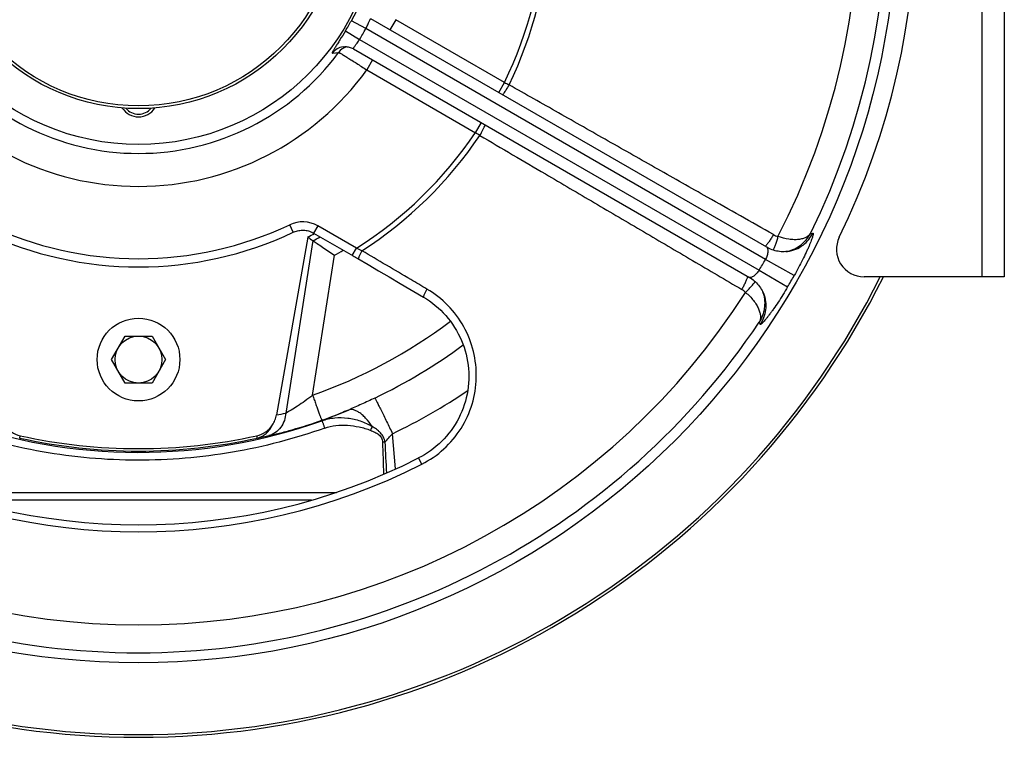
# Model space of a CAD drawing. Extents: x -3199 to 1181, y 8 to 2383.
# Tile 52 of 73: x -766 to -409, y 899 to 1159. Entities that reach past the tile are written whole.
import ezdxf

# ---------------------------------------------------------------- set-up
doc = ezdxf.new("R2010")
doc.units = 0
doc.header["$LTSCALE"] = 65.395
doc.layers.get('0').update_dxf_attribs({"linetype": 'CONTINUOUS'})

msp = doc.modelspace()

# ---------------------------------------------------------------- linework, layer by layer
at = {"color": 9, "linetype": 'CONTINUOUS'}
for p, q in [((-416.9, 1065.65), (-416.9, 1335.65)), ((-640.45, 1155.68), (-645.7, 1158.55)), ((-629.59, 1158.92), (-631.7, 1155.25)), ((-590.16, 1136.16), (-629.59, 1158.92)), ((-647.84, 1154.85), (-642.73, 1151.73)), ((-495.51, 1072), (-640.45, 1155.68)), ((-642.73, 1151.73), (-497.79, 1068.05)), ((-652.6, 1146.79), (-650.31, 1147.03)), ((-637.99, 1144.37), (-640.1, 1140.7)), ((-640.1, 1140.7), (-600.68, 1117.94)), ((-592.28, 1132.49), (-590.16, 1136.16)), ((-600.68, 1117.94), (-598.56, 1121.61)), ((-666.78, 1081.82), (-668.06, 1084.53)), ((-657.88, 1084.11), (-659.38, 1081.52)), ((-643.86, 1076.02), (-657.88, 1084.11)), ((-659.73, 1078.8), (-669.47, 1016.26)), ((-479.17, 1081.39), (-478.35, 1081.52)), ((-645.36, 1073.42), (-643.86, 1076.02)), ((-659.76, 1022.71), (-651.85, 1073.46)), ((-485.09, 1066.11), (-495.51, 1072)), ((-497.79, 1068.05), (-487.48, 1061.97)), ((-497.45, 1048.43), (-497.75, 1049.21)), ((-629.67, 995.96), (-630.79, 1008.77)), ((-620.17, 997.7), (-621.31, 999.96)), ((-794.7, 987.49), (-651.09, 987.49))]:
    msp.add_line(p, q, dxfattribs=at)
at = {"color": 7, "linetype": 'CONTINUOUS'}
for p, q in [((-408.9, 1335.65), (-408.9, 1065.65)), ((-495.05, 1076.36), (-638.59, 1159.23)), ((-648.68, 1149.09), (-648.65, 1149.09)), ((-644.88, 1148.35), (-501.33, 1065.47)), ((-487.52, 1074.86), (-487.51, 1074.87)), ((-408.9, 1065.65), (-459.77, 1065.65)), ((-627.96, 1063.21), (-619.52, 1058.26)), ((-496.28, 1059.69), (-496.27, 1059.69))]:
    msp.add_line(p, q, dxfattribs=at)
at = {"color": 6, "linetype": 'CONTINUOUS'}
for p, q in [((-661.49, 1080.1), (-672.87, 1015.56)), ((-732.71, 1035.65), (-727.8, 1044.15)), ((-727.8, 1044.15), (-717.99, 1044.15)), ((-717.99, 1044.15), (-713.08, 1035.65)), ((-727.8, 1027.15), (-732.71, 1035.65)), ((-713.08, 1035.65), (-717.99, 1027.15)), ((-717.99, 1027.15), (-727.8, 1027.15)), ((-660.19, 984.65), (-785.61, 984.65))]:
    msp.add_line(p, q, dxfattribs=at)
at = {"color": 7, "linetype": 'CONTINUOUS'}
for points in [[(-648.65, 1149.09), (-648.26, 1149.13), (-647.91, 1149.14), (-647.55, 1149.14), (-647.19, 1149.11), (-646.83, 1149.06), (-646.47, 1148.98), (-646.12, 1148.88), (-645.77, 1148.77), (-645.42, 1148.62), (-645.09, 1148.46), (-644.88, 1148.35)], [(-666.78, 1081.82), (-666.5, 1081.95), (-666.08, 1082.11), (-665.66, 1082.25), (-665.23, 1082.37), (-664.8, 1082.46), (-664.36, 1082.52), (-663.92, 1082.57), (-663.48, 1082.59), (-663.03, 1082.58), (-662.59, 1082.55), (-662.15, 1082.49), (-661.72, 1082.41), (-661.29, 1082.31), (-660.86, 1082.18), (-660.44, 1082.03), (-660.04, 1081.86), (-659.64, 1081.66), (-659.38, 1081.52)], [(-659.38, 1081.52), (-645.07, 1073.26), (-644.65, 1073.01), (-644.22, 1072.76), (-643.8, 1072.52), (-643.38, 1072.27)], [(-487.51, 1074.87), (-487.63, 1074.85), (-488.18, 1074.79), (-488.74, 1074.76), (-489.29, 1074.76), (-489.85, 1074.78), (-490.41, 1074.83), (-490.96, 1074.91), (-491.51, 1075.01), (-492.06, 1075.13), (-492.6, 1075.29), (-493.13, 1075.46), (-493.65, 1075.67), (-494.16, 1075.89), (-494.67, 1076.14), (-495.05, 1076.36)], [(-643.38, 1072.27), (-639.66, 1070.08), (-635.91, 1067.89), (-632.01, 1065.6), (-627.96, 1063.21)], [(-501.33, 1065.47), (-500.95, 1065.24), (-500.48, 1064.93), (-500.03, 1064.6), (-499.59, 1064.24), (-499.16, 1063.86), (-498.76, 1063.47), (-498.37, 1063.05), (-498.01, 1062.62), (-497.66, 1062.17), (-497.34, 1061.71), (-497.04, 1061.23), (-496.77, 1060.75), (-496.52, 1060.24), (-496.27, 1059.69)], [(-619.52, 1058.26), (-618.51, 1057.64), (-617.4, 1056.9), (-616.32, 1056.12), (-615.28, 1055.3), (-614.26, 1054.43), (-613.29, 1053.53), (-612.35, 1052.58), (-611.44, 1051.6), (-610.58, 1050.59), (-609.76, 1049.53), (-608.98, 1048.45), (-608.25, 1047.34), (-607.56, 1046.2), (-606.91, 1045.03), (-606.32, 1043.84), (-605.77, 1042.62), (-605.28, 1041.39), (-604.83, 1040.13), (-604.43, 1038.86), (-604.08, 1037.58), (-603.79, 1036.28), (-603.55, 1034.98), (-603.36, 1033.66), (-603.22, 1032.34), (-603.14, 1031.02), (-603.11, 1029.69), (-603.13, 1028.37), (-603.21, 1027.05), (-603.33, 1025.73), (-603.51, 1024.42), (-603.74, 1023.12), (-604.03, 1021.83), (-604.36, 1020.55), (-604.74, 1019.29), (-605.18, 1018.04), (-605.66, 1016.81), (-606.19, 1015.61), (-606.77, 1014.42), (-607.39, 1013.26), (-608.06, 1012.13), (-608.77, 1011.03), (-609.53, 1009.95), (-610.33, 1008.91), (-611.17, 1007.89), (-612.04, 1006.92), (-612.96, 1005.97), (-613.91, 1005.07), (-614.9, 1004.2), (-615.92, 1003.38), (-616.97, 1002.59), (-618.05, 1001.85), (-619.16, 1001.15), (-620.29, 1000.5), (-621.31, 999.96)]]:
    msp.add_lwpolyline(points, dxfattribs=at)
for radius in [275, 87]:
    msp.add_circle((-722.9, 1200.65), radius, dxfattribs=at)
at = {"color": 6, "linetype": 'CONTINUOUS'}
for centre, radius in [((-722.9, 1200.65), 74), ((-722.9, 1200.65), 73), ((-722.9, 1035.65), 8.5)]:
    msp.add_circle(centre, radius, dxfattribs=at)
at = {"color": 2, "linetype": 'CONTINUOUS'}
msp.add_circle((-722.9, 1035.65), 15, dxfattribs=at)
at = {"color": 9, "linetype": 'CONTINUOUS'}
for centre, radius, start, end in [((-722.9, 1200.65), 271.34, 93.9266, 206.0734), ((-722.9, 1200.65), 271.34, 333.9266, 86.0734), ((-722.9, 1200.65), 261.23, 92.5735, 207.4265), ((-722.9, 1200.65), 261.23, 332.5735, 87.4265), ((-722.9, 1200.65), 147.57, 334.0866, 357.618), ((-722.9, 1200.65), 149.44, 334.0624, 357.157), ((-722.9, 1200.65), 87.93, 328.6059, 331.3941), ((-722.9, 1200.65), 93.91, 328.6059, 331.3941), ((-722.9, 1200.65), 90.24, 216.4516, 323.5484), ((-647.85, 1143.18), 5.97, 98.5461, 142.7755), ((-645.5, 1143.5), 5.97, 109.5336, 143.7668), ((-647.85, 1143.18), 5.96, 97.9695, 98.5184), ((-722.9, 1200.65), 102.21, 215.9055, 324.0945), ((-355.41, 1578.4), 500.69, 242.0394, 242.2529), ((-722.9, 1200.65), 147.57, 302.382, 325.9134), ((-868.31, 690.31), 504.47, 57.7479, 57.9598), ((-722.9, 1200.65), 149.44, 302.843, 325.9376), ((-663.37, 1074.6), 10.98, 59.9952, 115.2845), ((-722.9, 1200.65), 128.41, 244.7203, 295.2797), ((-722.83, 1197.57), 134.62, 298.0084, 299.2712), ((-489.6, 1086.34), 6.18, 240.5165, 256.7022), ((-722.7, 1197.71), 143.03, 299.6929, 301.174), ((-730.07, 886.25), 208.43, 64.9606, 65.5694), ((-490.45, 1087.19), 12.61, 280.5047, 282.5573), ((-490.45, 1087.22), 12.63, 282.5571, 283.4002), ((-722.9, 1200.65), 261.26, 329.4989, 330.5011), ((-722.9, 1200.65), 273.22, 329.4989, 330.5011), ((-507.26, 1055.76), 6.18, 43.2977, 59.4841), ((-722.9, 1200.65), 261.23, 212.5735, 327.4265), ((-508.42, 1056.07), 12.61, 17.4915, 19.4975), ((-508.44, 1056.06), 12.63, 16.6213, 17.4917), ((-722.9, 1200.65), 271.34, 213.9266, 326.0734), ((-722.95, 1200.27), 188.47, 289.5896, 306.9045), ((-722.94, 1200.56), 198.35, 295.6101, 306.4388), ((-722.92, 1200.99), 213.16, 295.6082, 304.07), ((-708.84, 1198.51), 186.45, 281.1214, 282.1876), ((-722.93, 1200.62), 198.47, 289.5828, 292.5577), ((-722.9, 1200.46), 198.47, 250.1701, 289.5843), ((-511.89, 959.94), 136.38, 157.8241, 158.4705), ((-722.9, 1200.59), 198.14, 257.4369, 282.5631), ((-717.3, 1199.73), 196.16, 281.0229, 282.2693), ((-632.66, 949.88), 55.86, 90.891, 91.8091), ((864.13, 1054.09), 1499.33, 181.84899, 182.29512), ((1187.74, 1086.97), 1823.08, 182.55395, 182.90794), ((-722.9, 1200.65), 227.47, 243.1529, 296.8471)]:
    msp.add_arc(centre, radius, start, end, dxfattribs=at)
at = {"color": 7, "linetype": 'CONTINUOUS'}
for centre, radius, start, end in [((-715.9, 1200.65), 275, 333.9856, 26.0144), ((-722.9, 1130.65), 6, 219.9284, 320.0781), ((-722.9, 1200.65), 131.41, 244.7204, 295.2796), ((-459.77, 1075.65), 10, 153.9856, 270), ((-722.9, 1200.65), 302, 206.554, 333.446), ((-722.9, 1200.65), 301, 206.6488, 333.3512), ((-722.9, 1200.65), 224.94, 243.1529, 296.8471)]:
    msp.add_arc(centre, radius, start, end, dxfattribs=at)
at = {"color": 2, "linetype": 'CONTINUOUS'}
msp.add_arc((-722.9, 1130.65), 7, 212.5034, 327.5172, dxfattribs=at)
at = {"color": 6, "linetype": 'CONTINUOUS'}
for centre, radius, start, end in [((-722.9, 1200.65), 135.28, 296.9943, 298.1366), ((-296.9, 1572.78), 612.91, 233.49751, 233.70246), ((-658.26, 1080.8), 2.48, 233.7149, 237.0193), ((-763.82, 1016.95), 9.14, 213.1515, 257.5333), ((-681.97, 1016.95), 9.14, 282.4667, 326.8485), ((-722.9, 1202.08), 198.73, 257.5344, 282.4656)]:
    msp.add_arc(centre, radius, start, end, dxfattribs=at)
at = {"color": 9, "linetype": 'CONTINUOUS'}
for points, knots in [([(-641.1, 1166.7), (-641.11, 1166.71), (-641.12, 1166.73), (-641.16, 1166.73), (-641.2, 1166.71), (-641.25, 1166.67), (-641.3, 1166.61), (-641.4, 1166.5), (-641.53, 1166.3), (-641.72, 1166), (-641.94, 1165.61), (-642.19, 1165.16), (-642.48, 1164.63), (-642.79, 1164.03), (-643.27, 1163.12), (-644.24, 1161.28), (-645.1, 1159.66), (-645.7, 1158.55)], [0, 0, 0, 0, 0.003585, 0.006787, 0.011173, 0.017484, 0.025967, 0.036713, 0.065104, 0.102697, 0.149346, 0.204779, 0.268625, 0.340407, 0.419533, 0.596836, 1, 1, 1, 1]), ([(-640.45, 1155.68), (-640.21, 1156.15), (-639.9, 1156.83), (-639.51, 1157.7), (-639.27, 1158.25), (-639.08, 1158.64), (-638.95, 1158.89), (-638.87, 1159.03), (-638.79, 1159.14), (-638.72, 1159.21), (-638.66, 1159.25), (-638.61, 1159.24), (-638.59, 1159.23)], [0, 0, 0, 0, 0.382291, 0.553897, 0.703271, 0.824493, 0.873281, 0.91373, 0.945673, 0.969442, 0.986337, 1, 1, 1, 1]), ([(-647.84, 1154.85), (-648.5, 1153.76), (-649.47, 1152.21), (-650.58, 1150.46), (-651.13, 1149.58), (-651.49, 1149.01), (-651.81, 1148.5), (-652.08, 1148.05), (-652.3, 1147.67), (-652.47, 1147.36), (-652.57, 1147.14), (-652.63, 1147), (-652.65, 1146.92), (-652.66, 1146.86), (-652.66, 1146.82), (-652.63, 1146.79), (-652.61, 1146.79), (-652.6, 1146.79)], [0, 0, 0, 0, 0.403165, 0.580466, 0.659591, 0.731373, 0.795219, 0.850651, 0.897299, 0.934894, 0.963285, 0.974031, 0.982514, 0.988826, 0.993213, 0.996415, 1, 1, 1, 1]), ([(-644.88, 1148.35), (-644.9, 1148.36), (-644.92, 1148.39), (-644.92, 1148.47), (-644.9, 1148.56), (-644.84, 1148.68), (-644.76, 1148.83), (-644.61, 1149.07), (-644.36, 1149.42), (-644.01, 1149.91), (-643.45, 1150.68), (-643.02, 1151.29), (-642.73, 1151.73)], [0, 0, 0, 0, 0.013663, 0.030558, 0.054327, 0.08627, 0.126719, 0.175507, 0.296728, 0.446102, 0.617707, 1, 1, 1, 1]), ([(-650.31, 1147.03), (-650.27, 1147.03), (-650.16, 1146.97), (-649.96, 1146.87), (-649.67, 1146.71), (-649.29, 1146.49), (-648.84, 1146.22), (-648.08, 1145.77), (-646.97, 1145.08), (-645.47, 1144.14), (-643.79, 1143.07), (-641.98, 1141.91), (-640.74, 1141.11), (-640.1, 1140.7)], [0, 0, 0, 0, 0.010507, 0.0297, 0.057482, 0.093623, 0.137806, 0.18964, 0.314352, 0.463333, 0.631307, 0.81233, 1, 1, 1, 1]), ([(-588.51, 1135.28), (-588.89, 1134.61), (-589.64, 1133.38), (-590.46, 1132.2), (-590.87, 1131.68)], [0, 0, 0, 0, 0.539936, 1, 1, 1, 1]), ([(-492.65, 1080.96), (-496.64, 1083.22), (-504.63, 1087.75), (-518.61, 1095.67), (-534.59, 1104.72), (-549.57, 1113.21), (-561.55, 1120.01), (-570.53, 1125.1), (-579.52, 1130.2), (-585.52, 1133.59), (-588.51, 1135.28)], [0, 0, 0, 0, 0.125, 0.25, 0.4375, 0.625, 0.71875, 0.8125, 0.90625, 1, 1, 1, 1]), ([(-599.1, 1116.95), (-598.7, 1117.62), (-598.01, 1118.88), (-597.4, 1120.18), (-597.15, 1120.79)], [0, 0, 0, 0, 0.539936, 1, 1, 1, 1]), ([(-599.1, 1116.95), (-595.14, 1114.62), (-587.23, 1109.96), (-573.37, 1101.82), (-557.54, 1092.51), (-539.73, 1082.04), (-521.93, 1071.56), (-510.05, 1064.58), (-504.12, 1061.09)], [0, 0, 0, 0, 0.125, 0.25, 0.4375, 0.625, 0.8125, 1, 1, 1, 1]), ([(-492.65, 1080.96), (-492.88, 1080.54), (-493.37, 1079.72), (-494.12, 1078.55), (-494.86, 1077.52), (-495.36, 1076.92), (-495.6, 1076.67)], [0, 0, 0, 0, 0.27354, 0.550776, 0.802376, 1, 1, 1, 1]), ([(-491.03, 1080.32), (-491.14, 1079.83), (-491.4, 1078.85), (-491.83, 1077.47), (-492.22, 1076.42), (-492.53, 1075.74), (-492.68, 1075.46), (-492.75, 1075.34)], [0, 0, 0, 0, 0.286959, 0.572298, 0.820398, 0.920146, 1, 1, 1, 1]), ([(-479.17, 1081.39), (-479.37, 1081.09), (-479.87, 1080.54), (-480.87, 1079.89), (-482.1, 1079.42), (-483.56, 1079.15), (-485.22, 1079.09), (-487.77, 1079.32), (-489.72, 1079.84), (-491.03, 1080.32)], [0, 0, 0, 0, 0.083916, 0.175475, 0.278271, 0.394531, 0.525557, 0.671393, 1, 1, 1, 1]), ([(-487.53, 1074.93), (-486.62, 1075.14), (-484.87, 1075.77), (-482.54, 1077.23), (-480.59, 1079.12), (-479.59, 1080.61), (-479.17, 1081.39)], [0, 0, 0, 0, 0.256943, 0.508682, 0.755951, 1, 1, 1, 1]), ([(-487.51, 1074.87), (-486.49, 1075), (-484.49, 1075.54), (-481.85, 1077.06), (-479.76, 1079.1), (-478.74, 1080.7), (-478.35, 1081.52)], [0, 0, 0, 0, 0.26195, 0.52087, 0.768901, 1, 1, 1, 1]), ([(-478.35, 1081.52), (-478.33, 1081.52), (-478.28, 1081.51), (-478.24, 1081.45), (-478.22, 1081.35), (-478.22, 1081.22), (-478.24, 1081.05), (-478.28, 1080.85), (-478.34, 1080.6), (-478.45, 1080.2), (-478.64, 1079.61), (-478.93, 1078.8), (-479.29, 1077.87), (-479.72, 1076.83), (-480.21, 1075.7), (-480.98, 1074.01), (-482.06, 1071.77), (-483.51, 1068.97), (-484.55, 1067.07), (-485.09, 1066.11)], [0, 0, 0, 0, 0.003651, 0.007465, 0.012915, 0.020564, 0.03059, 0.043043, 0.057922, 0.075198, 0.116751, 0.167216, 0.225982, 0.292351, 0.365567, 0.444833, 0.618177, 0.805561, 1, 1, 1, 1]), ([(-641.85, 1075.1), (-642.05, 1074.77), (-642.42, 1074.11), (-642.81, 1073.31), (-643.04, 1072.74), (-643.13, 1072.47), (-643.16, 1072.3), (-643.16, 1072.2), (-643.14, 1072.13), (-643.12, 1072.12)], [0, 0, 0, 0, 0.349666, 0.68375, 0.815162, 0.911327, 0.945334, 0.970481, 1, 1, 1, 1]), ([(-618.28, 1061.22), (-620.24, 1062.37), (-628.1, 1067), (-635.96, 1071.63), (-641.85, 1075.1)], [0, 0, 0, 0, 0.249955, 1, 1, 1, 1]), ([(-495.05, 1076.36), (-494.97, 1076.31), (-494.84, 1076.14), (-494.73, 1075.79), (-494.67, 1075.32), (-494.67, 1074.75), (-494.76, 1074.1), (-494.98, 1073.16), (-495.27, 1072.46), (-495.51, 1072)], [0, 0, 0, 0, 0.056756, 0.135672, 0.239169, 0.36464, 0.508196, 0.665136, 1, 1, 1, 1]), ([(-497.79, 1068.05), (-498.07, 1067.61), (-498.53, 1067.01), (-499.24, 1066.35), (-499.76, 1065.95), (-500.25, 1065.66), (-500.68, 1065.47), (-501.04, 1065.4), (-501.26, 1065.43), (-501.33, 1065.47)], [0, 0, 0, 0, 0.334864, 0.491804, 0.63536, 0.760831, 0.864328, 0.943244, 1, 1, 1, 1]), ([(-504.12, 1061.09), (-503.87, 1061.5), (-503.4, 1062.33), (-502.77, 1063.57), (-502.25, 1064.72), (-501.97, 1065.46), (-501.88, 1065.79)], [0, 0, 0, 0, 0.27354, 0.550778, 0.802377, 1, 1, 1, 1]), ([(-620.17, 997.7), (-617.28, 999.16), (-611.86, 1002.89), (-605.56, 1010.43), (-601.5, 1019.36), (-599.96, 1029.02), (-601.02, 1038.72), (-604.59, 1047.78), (-610.4, 1055.58), (-615.52, 1059.59), (-618.28, 1061.22)], [0, 0, 0, 0, 0.125838, 0.251523, 0.376933, 0.501999, 0.626725, 0.751192, 0.87555, 1, 1, 1, 1]), ([(-618.28, 1061.22), (-618.48, 1060.89), (-618.84, 1060.24), (-619.23, 1059.45), (-619.45, 1058.88), (-619.54, 1058.61), (-619.56, 1058.44), (-619.57, 1058.34), (-619.55, 1058.27), (-619.52, 1058.26)], [0, 0, 0, 0, 0.349509, 0.682774, 0.813967, 0.910191, 0.944345, 0.969724, 1, 1, 1, 1]), ([(-502.76, 1060), (-502.39, 1060.36), (-501.67, 1061.07), (-500.68, 1062.13), (-499.97, 1062.99), (-499.53, 1063.6), (-499.37, 1063.87), (-499.3, 1063.99)], [0, 0, 0, 0, 0.289015, 0.574849, 0.821918, 0.920875, 1, 1, 1, 1]), ([(-487.48, 1061.97), (-488.04, 1061.02), (-489.16, 1059.17), (-490.86, 1056.52), (-492.27, 1054.46), (-493.34, 1052.95), (-494.08, 1051.96), (-494.77, 1051.06), (-495.39, 1050.29), (-495.94, 1049.63), (-496.36, 1049.17), (-496.65, 1048.88), (-496.84, 1048.7), (-497, 1048.57), (-497.13, 1048.46), (-497.25, 1048.4), (-497.34, 1048.36), (-497.42, 1048.37), (-497.44, 1048.41), (-497.45, 1048.43)], [0, 0, 0, 0, 0.194436, 0.38182, 0.555166, 0.634432, 0.707649, 0.774018, 0.832783, 0.883248, 0.924803, 0.942079, 0.956956, 0.969409, 0.979436, 0.987085, 0.992535, 0.996349, 1, 1, 1, 1]), ([(-502.76, 1060), (-501.69, 1059.12), (-500.26, 1057.69), (-498.79, 1055.59), (-498.01, 1054.12), (-497.52, 1052.72), (-497.3, 1051.42), (-497.36, 1050.24), (-497.6, 1049.52), (-497.75, 1049.21)], [0, 0, 0, 0, 0.328607, 0.474443, 0.605469, 0.721729, 0.824524, 0.916084, 1, 1, 1, 1]), ([(-496.34, 1059.68), (-496.07, 1058.78), (-495.74, 1056.95), (-495.84, 1054.2), (-496.5, 1051.57), (-497.28, 1049.95), (-497.75, 1049.21)], [0, 0, 0, 0, 0.256946, 0.508687, 0.755954, 1, 1, 1, 1]), ([(-496.27, 1059.69), (-495.88, 1058.74), (-495.35, 1056.74), (-495.34, 1053.69), (-496.06, 1050.86), (-496.94, 1049.18), (-497.45, 1048.43)], [0, 0, 0, 0, 0.26195, 0.52087, 0.768901, 1, 1, 1, 1]), ([(-659.76, 1022.71), (-660.67, 1021.99), (-662.45, 1020.63), (-665.07, 1018.83), (-667.39, 1017.38), (-668.83, 1016.58), (-669.47, 1016.26)], [0, 0, 0, 0, 0.297959, 0.575678, 0.816272, 1, 1, 1, 1]), ([(-659.76, 1022.71), (-659.56, 1022.15), (-659.16, 1021.04), (-658.57, 1019.39), (-658, 1017.81), (-657.55, 1016.59), (-657.23, 1015.72), (-657.03, 1015.17), (-656.85, 1014.71), (-656.71, 1014.33), (-656.59, 1014.04), (-656.51, 1013.85), (-656.47, 1013.74), (-656.44, 1013.69), (-656.43, 1013.66), (-656.42, 1013.64), (-656.41, 1013.64)], [0, 0, 0, 0, 0.182368, 0.367446, 0.544666, 0.702716, 0.771322, 0.831661, 0.882981, 0.924921, 0.957305, 0.980327, 0.988425, 0.99434, 0.998162, 1, 1, 1, 1]), ([(-637.2, 1021.7), (-638.8, 1020.93), (-641.98, 1019.44), (-645.19, 1018.02), (-646.8, 1017.34)], [0, 0, 0, 0, 0.50244, 1, 1, 1, 1]), ([(-637.2, 1021.7), (-637.17, 1021.64), (-637.08, 1021.49), (-636.83, 1021.04), (-636.4, 1020.21), (-635.74, 1018.9), (-634.9, 1017.23), (-633.94, 1015.27), (-632.55, 1012.42), (-631.49, 1010.24), (-630.79, 1008.77)], [0, 0, 0, 0, 0.014105, 0.036358, 0.106193, 0.209049, 0.340954, 0.494882, 0.66196, 1, 1, 1, 1]), ([(-669.47, 1016.26), (-669.54, 1015.35), (-669.9, 1013.51), (-671.16, 1011.01), (-673.12, 1009.04), (-674.78, 1008.27), (-675.62, 1008.06)], [0, 0, 0, 0, 0.251127, 0.509339, 0.761601, 1, 1, 1, 1]), ([(-646.8, 1017.34), (-648.6, 1016.57), (-651.78, 1015.26), (-654.99, 1014.01), (-656.37, 1013.47)], [0, 0, 0, 0, 0.568269, 1, 1, 1, 1]), ([(-656.37, 1013.47), (-654.88, 1014), (-651.77, 1014.68), (-647.02, 1014.61), (-643.17, 1013.71), (-640.26, 1012.54), (-638.86, 1011.82), (-638.18, 1011.41)], [0, 0, 0, 0, 0.250783, 0.500747, 0.750091, 0.874939, 1, 1, 1, 1]), ([(-638.18, 1011.41), (-638.89, 1012.47), (-640.01, 1013.94), (-641.68, 1015.57), (-642.86, 1016.48), (-643.98, 1017.11), (-645.02, 1017.47), (-645.97, 1017.55), (-646.54, 1017.43), (-646.8, 1017.34)], [0, 0, 0, 0, 0.344079, 0.496221, 0.630606, 0.746127, 0.843817, 0.926802, 1, 1, 1, 1]), ([(-655.37, 1010.8), (-666.23, 1006.94), (-688.68, 1001.06), (-723.33, 998.16), (-757.97, 1001.21), (-780.39, 1007.18), (-791.24, 1011.1)], [0, 0, 0, 0, 0.24999, 0.5, 0.75001, 1, 1, 1, 1]), ([(-679.8, 1007.2), (-679.21, 1007.33), (-678.06, 1007.76), (-676.52, 1008.82), (-675.23, 1010.23), (-674.59, 1011.36), (-674.32, 1011.96)], [0, 0, 0, 0, 0.24076, 0.486005, 0.73862, 1, 1, 1, 1]), ([(-675.62, 1008.06), (-674.36, 1008.33), (-671.53, 1009), (-665.08, 1010.73), (-659.95, 1012.38), (-656.41, 1013.64)], [0, 0, 0, 0, 0.192628, 0.437088, 1, 1, 1, 1]), ([(-656.37, 1013.47), (-656.37, 1013.47), (-656.36, 1013.45), (-656.34, 1013.42), (-656.31, 1013.36), (-656.28, 1013.27), (-656.23, 1013.16), (-656.16, 1012.96), (-656.04, 1012.66), (-655.89, 1012.25), (-655.72, 1011.79), (-655.54, 1011.3), (-655.42, 1010.97), (-655.37, 1010.8)], [0, 0, 0, 0, 0.005827, 0.019919, 0.042856, 0.075142, 0.117098, 0.16835, 0.296552, 0.454213, 0.631203, 0.816487, 1, 1, 1, 1]), ([(-655.37, 1010.8), (-654.06, 1011.27), (-651.3, 1011.89), (-647.06, 1011.96), (-643.54, 1011.42), (-640.78, 1010.71), (-639.42, 1010.25), (-638.76, 1009.99)], [0, 0, 0, 0, 0.246173, 0.495129, 0.746806, 0.873416, 1, 1, 1, 1]), ([(-633.52, 1005.73), (-633.58, 1006.04), (-633.71, 1006.67), (-634.06, 1007.56), (-634.56, 1008.38), (-635.17, 1009.11), (-635.86, 1009.77), (-636.85, 1010.56), (-637.65, 1011.08), (-638.18, 1011.41)], [0, 0, 0, 0, 0.125429, 0.250756, 0.375973, 0.501098, 0.626107, 0.750955, 1, 1, 1, 1]), ([(-765.99, 1007.2), (-765.99, 1007.22), (-765.98, 1007.26), (-765.96, 1007.34), (-765.92, 1007.48), (-765.87, 1007.71), (-765.82, 1007.91), (-765.79, 1008.03)], [0, 0, 0, 0, 0.07869, 0.161504, 0.273044, 0.581172, 1, 1, 1, 1]), ([(-679.8, 1007.2), (-679.81, 1007.22), (-679.82, 1007.26), (-679.84, 1007.34), (-679.87, 1007.48), (-679.93, 1007.71), (-679.97, 1007.91), (-680, 1008.03)], [0, 0, 0, 0, 0.07869, 0.161504, 0.273045, 0.581172, 1, 1, 1, 1]), ([(-638.76, 1009.99), (-638.24, 1009.78), (-637.47, 1009.45), (-636.5, 1008.92), (-635.82, 1008.47), (-635.23, 1007.92), (-634.76, 1007.26), (-634.49, 1006.51), (-634.43, 1005.98), (-634.42, 1005.71)], [0, 0, 0, 0, 0.256807, 0.383848, 0.509442, 0.633171, 0.755192, 0.87691, 1, 1, 1, 1]), ([(-633.53, 1005.73), (-633.07, 1006.22), (-632.15, 1007.24), (-631.25, 1008.26), (-630.79, 1008.77)], [0, 0, 0, 0, 0.495314, 1, 1, 1, 1])]:
    msp.add_open_spline(points, degree=3, knots=knots, dxfattribs=at)
at = {"color": 6, "linetype": 'CONTINUOUS'}
for points, knots in [([(-659.61, 1078.72), (-659.1, 1078.39), (-657.97, 1077.64), (-655.38, 1075.89), (-653.3, 1074.46), (-651.85, 1073.46)], [0, 0, 0, 0, 0.193104, 0.435487, 1, 1, 1, 1]), ([(-674.32, 1011.96), (-673.96, 1012.5), (-673.35, 1013.66), (-672.98, 1014.92), (-672.87, 1015.56)], [0, 0, 0, 0, 0.500059, 1, 1, 1, 1])]:
    msp.add_open_spline(points, degree=3, knots=knots, dxfattribs=at)

doc.saveas('drawing.dxf')
